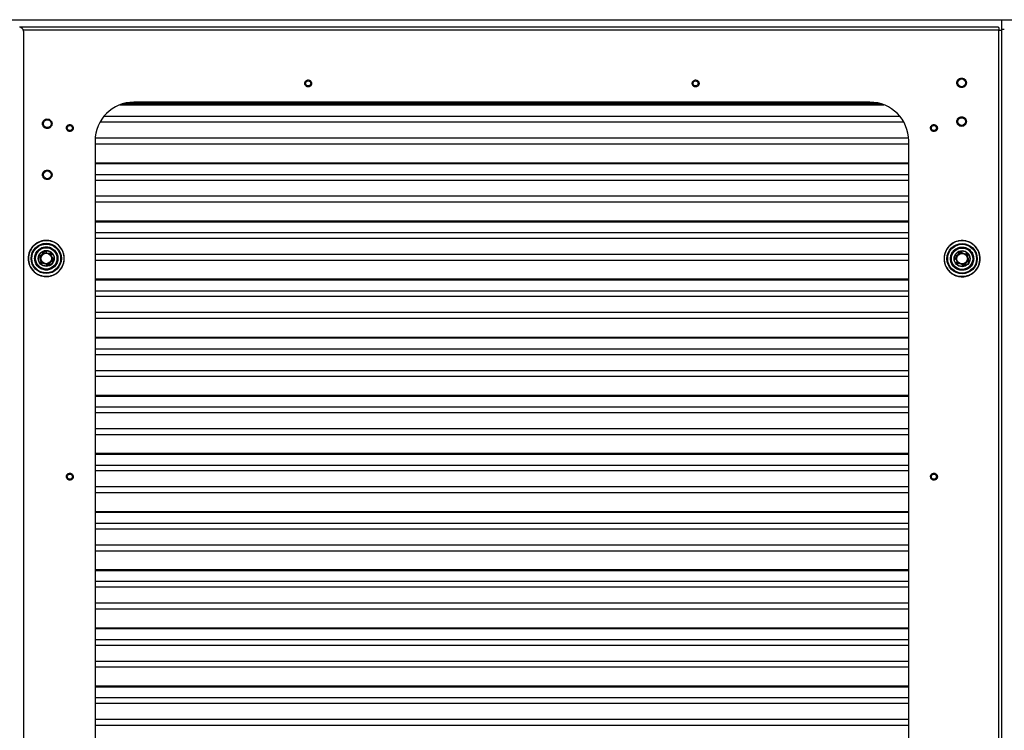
# Model space of a CAD drawing. Header units: millimetres. Extents: x 1141 to 9683, y 1625 to 6203.
# Tile 21 of 118: x 1886 to 2648, y 2592 to 3143. Entities that reach past the tile are written whole.
import ezdxf

# ---------------------------------------------------------------- set-up
doc = ezdxf.new("R2010")
doc.units = ezdxf.units.MM
doc.header["$LTSCALE"] = 25

msp = doc.modelspace()

# ---------------------------------------------------------------- linework, layer by layer
at = {"color": 7, "linetype": 'Continuous', "lineweight": 25}
for p, q in [((1584.65, 3142.55), (3710.65, 3142.55)), ((2646.1, 3142.55), (2646.1, 3134.22)), ((2643.69, 3136.65), (1885.92, 3136.65)), ((2644.05, 3134.54), (1888.45, 3134.54)), ((1888.58, 3133.67), (1888.58, 1777.67)), ((2644.05, 1777.21), (2644.05, 3134.54)), ((2648.13, 3134.88), (2646.1, 3134.88)), ((2646.15, 1777.21), (2646.15, 3134.19)), ((2646.2, 1777.21), (2646.2, 3134.88)), ((1963.42, 3076.66), (2554.88, 3076.66)), ((1964.56, 3077.07), (2553.74, 3077.07)), ((2552.43, 3077.48), (1965.87, 3077.48)), ((1969.21, 3078.24), (2549.09, 3078.24)), ((2544.15, 3078.65), (1974.15, 3078.65)), ((1951.01, 3067.74), (2567.29, 3067.74)), ((1888.58, 3063.06), (1888.79, 3061.99)), ((1888.79, 3061.99), (1888.58, 3060.92)), ((1948.03, 3063.41), (2570.26, 3063.41)), ((2574.07, 3050.78), (1944.22, 3050.78)), ((1944.15, 3048.65), (1944.15, 1863.65)), ((1944.15, 3046.45), (2574.15, 3046.45)), ((2574.15, 1863.65), (2574.15, 3048.65)), ((2574.15, 3031.56), (1944.15, 3031.56)), ((1944.15, 3031.15), (2574.15, 3031.15)), ((1888.58, 3023.5), (1888.79, 3022.43)), ((1888.79, 3022.43), (1888.58, 3021.36)), ((1944.15, 3022.73), (2574.15, 3022.73)), ((1944.15, 3018.4), (2574.15, 3018.4)), ((2574.15, 3005.76), (1944.15, 3005.76)), ((1944.15, 3001.43), (2574.15, 3001.43)), ((2574.15, 2986.54), (1944.15, 2986.54)), ((1944.15, 2986.13), (2574.15, 2986.13)), ((1944.15, 2977.71), (2574.15, 2977.71)), ((1909.04, 2971.28), (1903.6, 2971.16)), ((1944.15, 2973.38), (2574.15, 2973.38)), ((1901.92, 2960.19), (1902.47, 2959.87)), ((1903.7, 2961.24), (1903.33, 2961.76)), ((1906.32, 2962.73), (1906.32, 2962.09)), ((1909.3, 2961.76), (1908.93, 2961.24)), ((1910.17, 2959.87), (1910.72, 2960.19)), ((2574.15, 2960.74), (1944.15, 2960.74)), ((2611.64, 2959.69), (2611.09, 2960.01)), ((2612.51, 2961.58), (2612.88, 2961.07)), ((2615.49, 2961.92), (2615.49, 2962.55)), ((2618.11, 2961.07), (2618.48, 2961.58)), ((2619.89, 2960.01), (2619.34, 2959.69)), ((1901.9, 2957.18), (1901.26, 2957.12)), ((1901.92, 2955.11), (1902.47, 2955.43)), ((1903.7, 2954.05), (1903.33, 2953.54)), ((1906.32, 2953.2), (1906.32, 2952.57)), ((1909.3, 2953.54), (1908.93, 2954.05)), ((1910.17, 2955.43), (1910.72, 2955.11)), ((1911.37, 2958.18), (1910.74, 2958.11)), ((1944.15, 2956.41), (2574.15, 2956.41)), ((2610.44, 2956.94), (2611.07, 2957.01)), ((2611.64, 2955.25), (2611.09, 2954.93)), ((2612.51, 2953.36), (2612.88, 2953.87)), ((2615.49, 2952.39), (2615.49, 2953.03)), ((2618.11, 2953.87), (2618.48, 2953.36)), ((2619.89, 2954.93), (2619.34, 2955.25)), ((2619.91, 2957.94), (2620.55, 2958)), ((2612.77, 2943.83), (2618.22, 2943.96)), ((2574.15, 2941.52), (1944.15, 2941.52)), ((1944.15, 2941.11), (2574.15, 2941.11)), ((1944.15, 2932.69), (2574.15, 2932.69)), ((1944.15, 2928.36), (2574.15, 2928.36)), ((2574.15, 2915.73), (1944.15, 2915.73)), ((1944.15, 2911.4), (2574.15, 2911.4)), ((2574.15, 2896.51), (1944.15, 2896.51)), ((1944.15, 2896.1), (2574.15, 2896.1)), ((1944.15, 2887.68), (2574.15, 2887.68)), ((1944.15, 2883.35), (2574.15, 2883.35)), ((2574.15, 2870.71), (1944.15, 2870.71)), ((1944.15, 2866.38), (2574.15, 2866.38)), ((2574.15, 2851.49), (1944.15, 2851.49)), ((1944.15, 2851.08), (2574.15, 2851.08)), ((1944.15, 2842.66), (2574.15, 2842.66)), ((1944.15, 2838.33), (2574.15, 2838.33)), ((2574.15, 2825.69), (1944.15, 2825.69)), ((1944.15, 2821.36), (2574.15, 2821.36)), ((2574.15, 2806.47), (1944.15, 2806.47)), ((1944.15, 2806.06), (2574.15, 2806.06)), ((1944.15, 2797.64), (2574.15, 2797.64)), ((1944.15, 2793.31), (2574.15, 2793.31)), ((2574.15, 2780.68), (1944.15, 2780.68)), ((1944.15, 2776.35), (2574.15, 2776.35)), ((2574.15, 2761.46), (1944.15, 2761.46)), ((1944.15, 2761.05), (2574.15, 2761.05)), ((1944.15, 2752.63), (2574.15, 2752.63)), ((1944.15, 2748.3), (2574.15, 2748.3)), ((2574.15, 2735.66), (1944.15, 2735.66)), ((1944.15, 2731.33), (2574.15, 2731.33)), ((2574.15, 2716.44), (1944.15, 2716.44)), ((1944.15, 2716.03), (2574.15, 2716.03)), ((1944.15, 2707.61), (2574.15, 2707.61)), ((1944.15, 2703.28), (2574.15, 2703.28)), ((2574.15, 2690.64), (1944.15, 2690.64)), ((1944.15, 2686.31), (2574.15, 2686.31)), ((2574.15, 2671.42), (1944.15, 2671.42)), ((1944.15, 2671.01), (2574.15, 2671.01)), ((1944.15, 2662.59), (2574.15, 2662.59)), ((1944.15, 2658.26), (2574.15, 2658.26)), ((2574.15, 2645.63), (1944.15, 2645.63)), ((1944.15, 2641.3), (2574.15, 2641.3)), ((2574.15, 2626.41), (1944.15, 2626.41)), ((1944.15, 2626), (2574.15, 2626)), ((1944.15, 2617.58), (2574.15, 2617.58)), ((1944.15, 2613.25), (2574.15, 2613.25)), ((2574.15, 2600.61), (1944.15, 2600.61)), ((1944.15, 2596.28), (2574.15, 2596.28))]:
    msp.add_line(p, q, dxfattribs=at)
at = {"color": 7, "linetype": 'Continuous', "lineweight": 25, "flags": 128}
for points in [[(1903.07, 2971.27), (1904.07, 2971.47), (1906.32, 2971.65)], [(1906.32, 2971.65), (1908.56, 2971.47), (1909.35, 2971.31)], [(2615.49, 2943.47), (2613.25, 2943.65), (2613.14, 2943.67)], [(2618.74, 2943.85), (2617.74, 2943.65), (2615.49, 2943.47)]]:
    msp.add_lwpolyline(points, dxfattribs=at)
at = {"color": 7, "linetype": 'Continuous', "lineweight": 25}
for centre, radius in [((2615.15, 3093.65), 3), ((2109.15, 3093.2), 2), ((2409.15, 3093.2), 2), ((1907.1, 3061.99), 3), ((2615.15, 3063.65), 3), ((1924.6, 3058.65), 2), ((2593.7, 3058.65), 2), ((1907.1, 3022.43), 3), ((1906.32, 2957.65), 11.71), ((1906.32, 2957.65), 11.14), ((1906.32, 2957.65), 8.75), ((1906.32, 2957.65), 8.74), ((1906.32, 2957.65), 8.72), ((1906.32, 2957.65), 8.51), ((1906.32, 2957.65), 8.26), ((2615.49, 2957.47), 11.71), ((2615.49, 2957.47), 11.14), ((2615.49, 2957.47), 8.75), ((2615.49, 2957.47), 8.74), ((2615.49, 2957.47), 8.72), ((2615.49, 2957.47), 8.51), ((1906.32, 2957.65), 6.21), ((1906.32, 2957.65), 5.96), ((1906.32, 2957.65), 4.45), ((1906.32, 2957.65), 4.07), ((2615.49, 2957.47), 8.26), ((2615.49, 2957.47), 6.21), ((2615.49, 2957.47), 5.96), ((2615.49, 2957.47), 4.45), ((2615.49, 2957.47), 4.07), ((1924.6, 2788.65), 2), ((2593.7, 2788.65), 2)]:
    msp.add_circle(centre, radius, dxfattribs=at)
for centre, radius, start, end in [((1885.58, 3133.67), 3, 0, 90), ((1974.15, 3048.65), 30, 90, 180), ((2544.15, 3048.65), 30, 0, 90), ((2615.49, 2957.47), 14, 53.65177, 131.69095), ((1906.32, 2957.65), 5.08, 150, 186), ((1906.32, 2957.65), 5.08, 90, 126), ((1906.32, 2957.65), 5.08, 30, 54), ((2615.49, 2957.47), 5.08, 150, 186), ((2615.49, 2957.47), 5.08, 90, 126), ((2615.49, 2957.47), 5.08, 30, 54), ((1906.32, 2957.65), 5.08, 210, 234), ((1906.32, 2957.65), 5.08, 270, 306), ((1906.32, 2957.65), 5.08, 330, 6), ((2615.49, 2957.47), 5.08, 210, 234), ((2615.49, 2957.47), 5.08, 270, 306), ((2615.49, 2957.47), 5.08, 330, 6), ((1906.32, 2957.65), 14, 233.65177, 311.69095), ((1906.77, 2957.65), 8.5, 269.62677, 300.27529)]:
    msp.add_arc(centre, radius, start, end, dxfattribs=at)
for points in [[(2643.69, 3136.65), (2643.72, 3136.62), (2643.78, 3136.55), (2643.87, 3136.07), (2643.96, 3135.37), (2644.02, 3134.82), (2644.05, 3134.54)], [(2644.05, 3134.54), (2644.32, 3134.52), (2644.87, 3134.46), (2645.57, 3134.37), (2646.05, 3134.28), (2646.12, 3134.22), (2646.15, 3134.19)], [(1909.08, 2971.37), (1909.97, 2971.14), (1911.74, 2970.68), (1914.17, 2969.34), (1916.3, 2967.59), (1918.05, 2965.45), (1919.35, 2963.01), (1920.14, 2960.36), (1920.41, 2957.61), (1920.13, 2954.87), (1919.32, 2952.22), (1918.01, 2949.79), (1916.26, 2947.66), (1914.12, 2945.91), (1911.68, 2944.62), (1909.03, 2943.82), (1906.28, 2943.56), (1903.54, 2943.83), (1900.89, 2944.64), (1898.46, 2945.95), (1896.33, 2947.71), (1894.58, 2949.85), (1893.29, 2952.29), (1892.49, 2954.93), (1892.23, 2957.68), (1892.5, 2960.43), (1893.31, 2963.07), (1894.62, 2965.5), (1896.38, 2967.63), (1898.52, 2969.38), (1900.96, 2970.68), (1903.6, 2971.47), (1906.35, 2971.76), (1908.17, 2971.5), (1909.08, 2971.37)], [(2612.73, 2943.75), (2611.84, 2943.98), (2610.07, 2944.44), (2607.64, 2945.78), (2605.51, 2947.53), (2603.76, 2949.67), (2602.46, 2952.11), (2601.67, 2954.75), (2601.4, 2957.5), (2601.68, 2960.25), (2602.49, 2962.89), (2603.8, 2965.33), (2605.55, 2967.46), (2607.69, 2969.2), (2610.13, 2970.5), (2612.78, 2971.3), (2615.53, 2971.56), (2618.28, 2971.28), (2620.92, 2970.48), (2623.35, 2969.17), (2625.48, 2967.41), (2627.23, 2965.27), (2628.52, 2962.83), (2629.32, 2960.19), (2629.58, 2957.44), (2629.31, 2954.69), (2628.5, 2952.05), (2627.19, 2949.61), (2625.43, 2947.48), (2623.29, 2945.74), (2620.85, 2944.44), (2618.21, 2943.65), (2615.46, 2943.36), (2613.64, 2943.62), (2612.73, 2943.75)]]:
    msp.add_open_spline(points, degree=3, dxfattribs=at)
for points, knots in [([(2106.78, 3092), (2106.66, 3092.31), (2106.48, 3092.8), (2106.49, 3093.5), (2106.61, 3094.03), (2106.83, 3094.53), (2107.24, 3095.09), (2107.92, 3095.63), (2108.75, 3095.86), (2109.45, 3095.86), (2109.98, 3095.74), (2110.48, 3095.52), (2111.05, 3095.12), (2111.33, 3094.68), (2111.52, 3094.4)], [0, 0, 0, 0, 0.119721, 0.184893, 0.25, 0.315172, 0.380279, 0.5, 0.619721, 0.684893, 0.75, 0.815172, 0.880279, 1, 1, 1, 1]), ([(2406.78, 3092), (2406.66, 3092.31), (2406.48, 3092.8), (2406.49, 3093.5), (2406.61, 3094.03), (2406.83, 3094.53), (2407.24, 3095.09), (2407.92, 3095.63), (2408.75, 3095.86), (2409.45, 3095.86), (2409.98, 3095.74), (2410.48, 3095.52), (2411.05, 3095.12), (2411.33, 3094.68), (2411.52, 3094.4)], [0, 0, 0, 0, 0.119721, 0.184893, 0.25, 0.315172, 0.380279, 0.5, 0.619721, 0.684893, 0.75, 0.815172, 0.880279, 1, 1, 1, 1]), ([(2611.46, 3093.65), (2611.51, 3094.11), (2611.58, 3094.83), (2612.04, 3095.69), (2612.52, 3096.28), (2613.11, 3096.75), (2613.97, 3097.2), (2615.15, 3097.43), (2616.33, 3097.2), (2617.19, 3096.75), (2617.78, 3096.28), (2618.25, 3095.69), (2618.71, 3094.83), (2618.79, 3094.11), (2618.84, 3093.65)], [0, 0, 0, 0, 0.119728, 0.18418, 0.25, 0.31582, 0.380272, 0.5, 0.619728, 0.68418, 0.75, 0.81582, 0.880272, 1, 1, 1, 1]), ([(2111.52, 3094.4), (2111.64, 3094.09), (2111.82, 3093.6), (2111.81, 3092.9), (2111.69, 3092.37), (2111.47, 3091.87), (2111.06, 3091.3), (2110.38, 3090.77), (2109.55, 3090.54), (2108.85, 3090.54), (2108.32, 3090.66), (2107.82, 3090.88), (2107.25, 3091.28), (2106.96, 3091.72), (2106.78, 3092)], [0, 0, 0, 0, 0.119721, 0.184893, 0.25, 0.315172, 0.380279, 0.5, 0.619721, 0.684893, 0.75, 0.815172, 0.880279, 1, 1, 1, 1]), ([(2411.52, 3094.4), (2411.64, 3094.09), (2411.82, 3093.6), (2411.81, 3092.9), (2411.69, 3092.37), (2411.47, 3091.87), (2411.06, 3091.3), (2410.38, 3090.77), (2409.55, 3090.54), (2408.85, 3090.54), (2408.32, 3090.66), (2407.82, 3090.88), (2407.25, 3091.28), (2406.96, 3091.72), (2406.78, 3092)], [0, 0, 0, 0, 0.119721, 0.184893, 0.25, 0.315172, 0.380279, 0.5, 0.619721, 0.684893, 0.75, 0.815172, 0.880279, 1, 1, 1, 1]), ([(2618.84, 3093.65), (2618.79, 3093.18), (2618.71, 3092.47), (2618.25, 3091.61), (2617.78, 3091.02), (2617.19, 3090.54), (2616.33, 3090.09), (2615.15, 3089.87), (2613.97, 3090.09), (2613.11, 3090.54), (2612.52, 3091.02), (2612.04, 3091.61), (2611.58, 3092.47), (2611.51, 3093.18), (2611.46, 3093.65)], [0, 0, 0, 0, 0.1197284, 0.1841803, 0.25, 0.3158197, 0.3802716, 0.5, 0.6197284, 0.6841803, 0.75, 0.8158197, 0.8802716, 1, 1, 1, 1]), ([(1903.41, 3061.99), (1903.46, 3062.45), (1903.53, 3063.17), (1903.99, 3064.03), (1904.47, 3064.62), (1905.06, 3065.09), (1905.92, 3065.54), (1907.1, 3065.77), (1908.27, 3065.54), (1909.13, 3065.09), (1909.73, 3064.62), (1910.2, 3064.03), (1910.66, 3063.17), (1910.74, 3062.45), (1910.79, 3061.99)], [0, 0, 0, 0, 0.119728, 0.18418, 0.25, 0.31582, 0.380272, 0.5, 0.619728, 0.68418, 0.75, 0.81582, 0.880272, 1, 1, 1, 1]), ([(2611.46, 3063.65), (2611.51, 3064.11), (2611.58, 3064.83), (2612.04, 3065.69), (2612.52, 3066.28), (2613.11, 3066.75), (2613.97, 3067.2), (2615.15, 3067.43), (2616.33, 3067.2), (2617.19, 3066.75), (2617.78, 3066.28), (2618.25, 3065.69), (2618.71, 3064.83), (2618.79, 3064.11), (2618.84, 3063.65)], [0, 0, 0, 0, 0.119728, 0.18418, 0.25, 0.31582, 0.380272, 0.5, 0.619728, 0.68418, 0.75, 0.81582, 0.880272, 1, 1, 1, 1]), ([(1910.79, 3061.99), (1910.74, 3061.52), (1910.66, 3060.81), (1910.2, 3059.95), (1909.73, 3059.36), (1909.13, 3058.88), (1908.27, 3058.43), (1907.1, 3058.21), (1905.92, 3058.43), (1905.06, 3058.88), (1904.47, 3059.36), (1903.99, 3059.95), (1903.53, 3060.81), (1903.46, 3061.52), (1903.41, 3061.99)], [0, 0, 0, 0, 0.1197284, 0.1841803, 0.25, 0.3158197, 0.3802716, 0.5, 0.6197284, 0.6841803, 0.75, 0.8158197, 0.8802716, 1, 1, 1, 1]), ([(1922.23, 3057.45), (1922.11, 3057.76), (1921.93, 3058.25), (1921.94, 3058.95), (1922.06, 3059.48), (1922.28, 3059.98), (1922.68, 3060.54), (1923.37, 3061.08), (1924.2, 3061.31), (1924.9, 3061.31), (1925.43, 3061.19), (1925.93, 3060.97), (1926.5, 3060.57), (1926.78, 3060.13), (1926.97, 3059.85)], [0, 0, 0, 0, 0.119721, 0.184893, 0.25, 0.315172, 0.380279, 0.5, 0.619721, 0.684893, 0.75, 0.815172, 0.880279, 1, 1, 1, 1]), ([(1926.97, 3059.85), (1927.08, 3059.54), (1927.27, 3059.05), (1927.25, 3058.35), (1927.14, 3057.82), (1926.92, 3057.32), (1926.51, 3056.75), (1925.83, 3056.22), (1925, 3055.99), (1924.3, 3055.99), (1923.77, 3056.11), (1923.27, 3056.33), (1922.69, 3056.73), (1922.41, 3057.17), (1922.23, 3057.45)], [0, 0, 0, 0, 0.119721, 0.184893, 0.25, 0.315172, 0.380279, 0.5, 0.619721, 0.684893, 0.75, 0.815172, 0.880279, 1, 1, 1, 1]), ([(2591.33, 3057.45), (2591.21, 3057.76), (2591.03, 3058.25), (2591.04, 3058.95), (2591.16, 3059.48), (2591.38, 3059.98), (2591.79, 3060.54), (2592.47, 3061.08), (2593.3, 3061.31), (2594, 3061.31), (2594.53, 3061.19), (2595.03, 3060.97), (2595.6, 3060.57), (2595.89, 3060.13), (2596.07, 3059.85)], [0, 0, 0, 0, 0.119721, 0.184893, 0.25, 0.315172, 0.380279, 0.5, 0.619721, 0.684893, 0.75, 0.815172, 0.880279, 1, 1, 1, 1]), ([(2596.07, 3059.85), (2596.19, 3059.54), (2596.37, 3059.05), (2596.36, 3058.35), (2596.24, 3057.82), (2596.02, 3057.32), (2595.61, 3056.75), (2594.93, 3056.22), (2594.1, 3055.99), (2593.4, 3055.99), (2592.87, 3056.11), (2592.37, 3056.33), (2591.8, 3056.73), (2591.52, 3057.17), (2591.33, 3057.45)], [0, 0, 0, 0, 0.119721, 0.184893, 0.25, 0.315172, 0.380279, 0.5, 0.619721, 0.684893, 0.75, 0.815172, 0.880279, 1, 1, 1, 1]), ([(2618.84, 3063.65), (2618.79, 3063.18), (2618.71, 3062.47), (2618.25, 3061.61), (2617.78, 3061.02), (2617.19, 3060.54), (2616.33, 3060.09), (2615.15, 3059.87), (2613.97, 3060.09), (2613.11, 3060.54), (2612.52, 3061.02), (2612.04, 3061.61), (2611.58, 3062.47), (2611.51, 3063.18), (2611.46, 3063.65)], [0, 0, 0, 0, 0.1197284, 0.1841803, 0.25, 0.3158197, 0.3802716, 0.5, 0.6197284, 0.6841803, 0.75, 0.8158197, 0.8802716, 1, 1, 1, 1]), ([(1903.41, 3022.43), (1903.46, 3022.89), (1903.53, 3023.61), (1903.99, 3024.47), (1904.47, 3025.06), (1905.06, 3025.54), (1905.92, 3025.98), (1907.1, 3026.21), (1908.27, 3025.98), (1909.13, 3025.54), (1909.73, 3025.06), (1910.2, 3024.47), (1910.66, 3023.61), (1910.74, 3022.89), (1910.79, 3022.43)], [0, 0, 0, 0, 0.119728, 0.18418, 0.25, 0.31582, 0.380272, 0.5, 0.619728, 0.68418, 0.75, 0.81582, 0.880272, 1, 1, 1, 1]), ([(1910.79, 3022.43), (1910.74, 3021.97), (1910.66, 3021.25), (1910.2, 3020.39), (1909.73, 3019.8), (1909.13, 3019.32), (1908.27, 3018.88), (1907.1, 3018.65), (1905.92, 3018.88), (1905.06, 3019.32), (1904.47, 3019.8), (1903.99, 3020.39), (1903.53, 3021.25), (1903.46, 3021.97), (1903.41, 3022.43)], [0, 0, 0, 0, 0.1197284, 0.1841803, 0.25, 0.3158197, 0.3802716, 0.5, 0.6197284, 0.6841803, 0.75, 0.8158197, 0.8802716, 1, 1, 1, 1]), ([(1903.6, 2971.16), (1901.97, 2970.65), (1898.73, 2969.63), (1894.97, 2966.01), (1892.7, 2961.39), (1892.26, 2956.24), (1893.7, 2951.27), (1896.83, 2947.15), (1901.24, 2944.44), (1906.33, 2943.49), (1911.43, 2944.43), (1915.84, 2947.15), (1918.99, 2951.28), (1920.44, 2956.26), (1920, 2961.44), (1917.72, 2966.09), (1913.94, 2969.74), (1910.67, 2970.77), (1909.04, 2971.28)], [0, 0, 0, 0, 0.062247, 0.124527, 0.186841, 0.249189, 0.311571, 0.373987, 0.436436, 0.498919, 0.561436, 0.623987, 0.686571, 0.749189, 0.811841, 0.874527, 0.937247, 1, 1, 1, 1]), ([(1897.31, 2957.65), (1897.43, 2956.51), (1897.61, 2954.77), (1898.74, 2952.67), (1899.9, 2951.23), (1901.34, 2950.06), (1903.44, 2948.97), (1906.32, 2948.42), (1909.19, 2948.97), (1911.29, 2950.06), (1912.73, 2951.23), (1913.9, 2952.67), (1914.99, 2954.77), (1915.54, 2957.65), (1914.99, 2960.52), (1913.9, 2962.62), (1912.73, 2964.06), (1911.29, 2965.23), (1909.19, 2966.32), (1906.32, 2966.87), (1903.44, 2966.32), (1901.34, 2965.23), (1899.9, 2964.06), (1898.74, 2962.62), (1897.61, 2960.52), (1897.43, 2958.78), (1897.31, 2957.65)], [0, 0, 0, 0, 0.059864, 0.09209, 0.125, 0.15791, 0.190136, 0.25, 0.309864, 0.34209, 0.375, 0.40791, 0.440136, 0.5, 0.559864, 0.59209, 0.625, 0.65791, 0.690136, 0.75, 0.809864, 0.84209, 0.875, 0.90791, 0.940136, 1, 1, 1, 1]), ([(2618.22, 2943.96), (2619.84, 2944.47), (2623.08, 2945.49), (2626.84, 2949.11), (2629.11, 2953.72), (2629.55, 2958.88), (2628.11, 2963.85), (2624.98, 2967.97), (2620.57, 2970.68), (2615.48, 2971.63), (2610.38, 2970.69), (2605.97, 2967.97), (2602.82, 2963.84), (2601.37, 2958.86), (2601.81, 2953.68), (2604.09, 2949.03), (2607.87, 2945.38), (2611.14, 2944.35), (2612.77, 2943.83)], [0, 0, 0, 0, 0.062247, 0.124527, 0.186841, 0.249189, 0.311571, 0.373987, 0.436436, 0.498919, 0.561436, 0.623987, 0.686571, 0.749189, 0.811841, 0.874527, 0.937247, 1, 1, 1, 1]), ([(2624.5, 2957.47), (2624.38, 2958.6), (2624.2, 2960.35), (2623.07, 2962.44), (2621.91, 2963.89), (2620.47, 2965.06), (2618.37, 2966.14), (2615.49, 2966.7), (2612.62, 2966.14), (2610.52, 2965.06), (2609.08, 2963.89), (2607.91, 2962.44), (2606.82, 2960.35), (2606.27, 2957.47), (2606.82, 2954.59), (2607.91, 2952.5), (2609.08, 2951.06), (2610.52, 2949.88), (2612.62, 2948.8), (2615.49, 2948.24), (2618.37, 2948.8), (2620.47, 2949.88), (2621.91, 2951.06), (2623.07, 2952.5), (2624.2, 2954.59), (2624.38, 2956.34), (2624.5, 2957.47)], [0, 0, 0, 0, 0.059864, 0.09209, 0.125, 0.15791, 0.190136, 0.25, 0.309864, 0.34209, 0.375, 0.40791, 0.440136, 0.5, 0.559864, 0.59209, 0.625, 0.65791, 0.690136, 0.75, 0.809864, 0.84209, 0.875, 0.90791, 0.940136, 1, 1, 1, 1]), ([(1922.23, 2787.45), (1922.11, 2787.76), (1921.93, 2788.25), (1921.94, 2788.95), (1922.06, 2789.48), (1922.28, 2789.98), (1922.68, 2790.54), (1923.37, 2791.08), (1924.2, 2791.31), (1924.9, 2791.31), (1925.43, 2791.19), (1925.93, 2790.97), (1926.5, 2790.57), (1926.78, 2790.13), (1926.97, 2789.85)], [0, 0, 0, 0, 0.119721, 0.184893, 0.25, 0.315172, 0.380279, 0.5, 0.619721, 0.684893, 0.75, 0.815172, 0.880279, 1, 1, 1, 1]), ([(2591.33, 2787.45), (2591.21, 2787.76), (2591.03, 2788.25), (2591.04, 2788.95), (2591.16, 2789.48), (2591.38, 2789.98), (2591.79, 2790.54), (2592.47, 2791.08), (2593.3, 2791.31), (2594, 2791.31), (2594.53, 2791.19), (2595.03, 2790.97), (2595.6, 2790.57), (2595.89, 2790.13), (2596.07, 2789.85)], [0, 0, 0, 0, 0.119721, 0.184893, 0.25, 0.315172, 0.380279, 0.5, 0.619721, 0.684893, 0.75, 0.815172, 0.880279, 1, 1, 1, 1]), ([(1926.97, 2789.85), (1927.08, 2789.54), (1927.27, 2789.05), (1927.25, 2788.35), (1927.14, 2787.82), (1926.92, 2787.32), (1926.51, 2786.75), (1925.83, 2786.22), (1925, 2785.99), (1924.3, 2785.99), (1923.77, 2786.11), (1923.27, 2786.33), (1922.69, 2786.73), (1922.41, 2787.17), (1922.23, 2787.45)], [0, 0, 0, 0, 0.119721, 0.184893, 0.25, 0.315172, 0.380279, 0.5, 0.619721, 0.684893, 0.75, 0.815172, 0.880279, 1, 1, 1, 1]), ([(2596.07, 2789.85), (2596.19, 2789.54), (2596.37, 2789.05), (2596.36, 2788.35), (2596.24, 2787.82), (2596.02, 2787.32), (2595.61, 2786.75), (2594.93, 2786.22), (2594.1, 2785.99), (2593.4, 2785.99), (2592.87, 2786.11), (2592.37, 2786.33), (2591.8, 2786.73), (2591.52, 2787.17), (2591.33, 2787.45)], [0, 0, 0, 0, 0.119721, 0.184893, 0.25, 0.315172, 0.380279, 0.5, 0.619721, 0.684893, 0.75, 0.815172, 0.880279, 1, 1, 1, 1])]:
    msp.add_open_spline(points, degree=3, knots=knots, dxfattribs=at)

doc.saveas('drawing.dxf')
